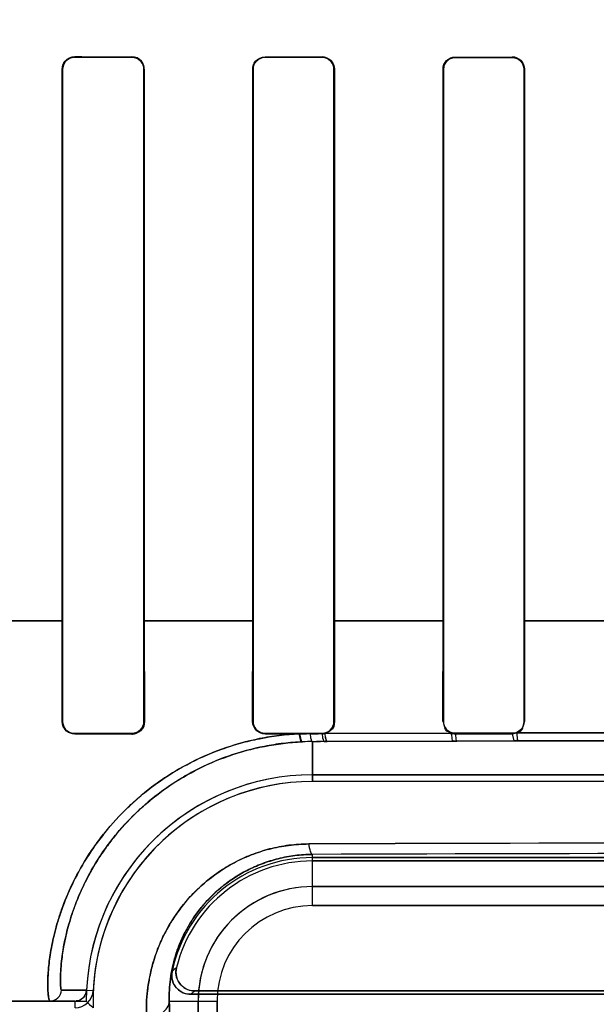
# Model space of a CAD drawing. Header units: millimetres. Extents: x 0 to 297, y 0 to 210.
# Tile 207 of 256: x 58.39 to 58.496, y 157.091 to 157.272. Entities that reach past the tile are written whole.
import ezdxf

# ---------------------------------------------------------------- set-up
doc = ezdxf.new("R2010")
doc.units = ezdxf.units.MM
doc.header["$LTSCALE"] = 16.335
doc.layers.get('0').update_dxf_attribs({"linetype": 'CONTINUOUS'})
for name, color, linetype in [('AXES_REF', 7, 'CONTINUOUS'), ('INTFCLR_1', 7, 'CONTINUOUS'), ('INTFCLR_72935', 7, 'CONTINUOUS')]:
    doc.layers.add(name, color=color, linetype=linetype)

msp = doc.modelspace()

# ---------------------------------------------------------------- linework, layer by layer
at = {"color": 7, "linetype": 'Continuous'}
for radius in [6.787079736, 6.7865, 6.743039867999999]:
    msp.add_circle((57.4637306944, 154.7114647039), radius, dxfattribs=at)
for radius, start, end in [(6.72, 278.2771290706, 261.7228709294), (6.874, 193.234383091, 36.7246116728)]:
    msp.add_arc((57.4637306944, 154.7114647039), radius, start, end, dxfattribs=at)
at = {"layer": 'AXES_REF', "color": 9, "linetype": 'Continuous'}
for radius in [6.191158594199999, 4.150003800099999]:
    msp.add_circle((57.4637306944, 154.7114647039), radius, dxfattribs=at)
at = {"layer": 'INTFCLR_1', "color": 9, "linetype": 'Continuous'}
for p, q in [((58.4001764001, 157.2652609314), (58.4001764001, 157.265182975)), ((58.4106764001, 157.2651707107), (58.4106764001, 157.2652478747)), ((58.4351764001, 157.2652221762), (58.4351764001, 157.2651465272)), ((58.44567640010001, 157.2651379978), (58.44567640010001, 157.2652131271)), ((58.4701764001, 157.2651964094), (58.4701764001, 157.2651222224)), ((58.4806764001, 157.2651171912), (58.4806764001, 157.2651910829)), ((58.3979454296, 157.2629547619), (58.3978671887, 157.2629547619)), ((58.41296683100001, 157.2629547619), (58.4128899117, 157.2629547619)), ((58.43298271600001, 157.2629547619), (58.43290687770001, 157.2629547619)), ((58.44793297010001, 157.2629547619), (58.4478579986, 157.2629547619)), ((58.4680077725, 157.2629547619), (58.4679334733, 157.2629547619)), ((58.4829117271, 157.2629547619), (58.48283792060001, 157.2629547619)), ((58.3979454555, 157.1614532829), (58.3779342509, 157.1614532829)), ((58.4329830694, 157.1614532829), (58.41288984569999, 157.1614532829)), ((58.4680052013, 157.1614532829), (58.4478584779, 157.1614532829)), ((58.5030250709, 157.1614532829), (58.4828354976, 157.1614532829)), ((58.39785781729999, 157.142899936), (58.39793833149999, 157.142899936)), ((58.41289689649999, 157.142899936), (58.4129760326, 157.142899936)), ((58.43289781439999, 157.142899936), (58.4329758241, 157.142899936)), ((58.4478648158, 157.142899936), (58.4479419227, 157.142899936)), ((58.4679246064, 157.142899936), (58.46800101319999, 157.142899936)), ((58.4828446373, 157.142899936), (58.4829205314, 157.142899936)), ((58.4001764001, 157.1406628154), (58.4001764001, 157.1405818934)), ((58.4106764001, 157.140595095), (58.4106764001, 157.140675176)), ((58.4351764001, 157.1406995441), (58.4351764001, 157.1406210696)), ((58.44567640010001, 157.1406302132), (58.44567640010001, 157.1407081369)), ((58.4461876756, 157.1406890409), (58.4694367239, 157.140771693)), ((58.4701764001, 157.1407240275), (58.4701764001, 157.1406471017)), ((58.4806764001, 157.1406524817), (58.4806764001, 157.1407290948)), ((58.480676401, 157.1406524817), (58.4809314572, 157.1393215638)), ((58.48148474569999, 157.140803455), (58.5042907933, 157.1408433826)), ((58.4439264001, 157.1318571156), (58.4439264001, 157.1392011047)), ((58.44612791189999, 157.1392102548), (58.4446598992, 157.1392041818)), ((58.4466405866, 157.1392123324), (58.44612791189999, 157.1392102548)), ((58.4697609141, 157.1392925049), (58.4466405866, 157.1392123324)), ((58.4704894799, 157.1392946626), (58.4697609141, 157.1392925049)), ((58.4809314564, 157.1393215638), (58.4704894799, 157.1392946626)), ((58.48174218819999, 157.1393233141), (58.4809314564, 157.1393215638)), ((58.5044218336, 157.1393620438), (58.48174218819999, 157.1393233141)), ((58.4439264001, 157.1090153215), (58.4439264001, 157.1184355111)), ((58.4439264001, 157.1125147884), (58.6119264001, 157.1125147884)), ((58.6119264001, 157.1090153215), (58.4439264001, 157.1090153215)), ((58.4023377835, 157.0934539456), (58.3977286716, 157.093463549)), ((58.40233778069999, 157.0934539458), (58.4035706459, 157.0933946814)), ((58.2328399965, 157.0914547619), (58.4002398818, 157.0914547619)), ((58.40023979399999, 157.0902204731), (58.4002398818, 157.0914547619)), ((58.4175595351, 157.0914547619), (58.4263658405, 157.0914547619)), ((58.42286637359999, 157.0739547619), (58.42286637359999, 157.0914547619)), ((58.4263658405, 157.0914547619), (58.4263658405, 157.0704547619))]:
    msp.add_line(p, q, dxfattribs=at)
at = {"layer": 'INTFCLR_1', "color": 6, "linetype": 'Continuous'}
for p, q in [((58.3978671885, 157.1614547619), (58.3978671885, 157.2629547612)), ((58.3979454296, 157.1614547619), (58.3979454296, 157.2629547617)), ((58.4128899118, 157.2629547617), (58.4128899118, 157.1614547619)), ((58.41296683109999, 157.2629547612), (58.41296683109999, 157.1614547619)), ((58.4329068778, 157.1614547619), (58.4329068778, 157.2629547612)), ((58.4329827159, 157.1614547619), (58.4329827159, 157.2629547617)), ((58.4478579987, 157.2629547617), (58.4478579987, 157.1614547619)), ((58.44793297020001, 157.2629547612), (58.44793297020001, 157.1614547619)), ((58.4679334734, 157.1614547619), (58.4679334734, 157.2629547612)), ((58.4680077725, 157.1614547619), (58.4680077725, 157.2629547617)), ((58.4828379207, 157.2629547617), (58.4828379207, 157.1614547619)), ((58.482911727, 157.2629547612), (58.482911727, 157.1614547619)), ((58.39785781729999, 157.142899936), (58.3978671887, 157.161454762)), ((58.39793833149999, 157.142899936), (58.3979454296, 157.161454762)), ((58.4128899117, 157.161454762), (58.41289689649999, 157.142899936)), ((58.41296683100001, 157.161454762), (58.4129760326, 157.142899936)), ((58.43289781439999, 157.142899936), (58.43290687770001, 157.161454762)), ((58.4329758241, 157.142899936), (58.43298271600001, 157.161454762)), ((58.4478579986, 157.161454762), (58.4478648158, 157.142899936)), ((58.44793297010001, 157.161454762), (58.4479419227, 157.142899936)), ((58.4679246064, 157.142899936), (58.4679334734, 157.161454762)), ((58.46800101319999, 157.142899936), (58.4680077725, 157.161454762)), ((58.48283792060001, 157.161454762), (58.4828446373, 157.142899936)), ((58.4829117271, 157.161454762), (58.4829205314, 157.142899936)), ((58.4106764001, 157.140675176), (58.4001764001, 157.1406628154)), ((58.4106764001, 157.140595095), (58.4001764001, 157.1405818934)), ((58.44567640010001, 157.1407081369), (58.4351764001, 157.1406995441)), ((58.4351764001, 157.1406210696), (58.4414392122, 157.1406266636)), ((58.4414392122, 157.1406266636), (58.442787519, 157.1406278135)), ((58.443462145, 157.1406283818), (58.444937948, 157.1406296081)), ((58.4806764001, 157.1407290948), (58.4701764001, 157.1407240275)), ((58.4701764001, 157.1406471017), (58.4806764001, 157.1406524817)), ((58.4806764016, 157.1406524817), (58.4814847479, 157.1408034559)), ((58.4439264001, 157.1330914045), (58.6119264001, 157.1330914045)), ((58.6119264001, 157.1318571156), (58.4439264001, 157.1318571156)), ((58.6119264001, 157.1178571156), (58.4439264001, 157.1178571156)), ((58.4439264, 157.1172446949), (58.61192639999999, 157.1172446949)), ((58.4215022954, 157.0926890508), (58.6343505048, 157.0926890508)), ((58.6335825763, 157.0933014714), (58.4222702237, 157.0933014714))]:
    msp.add_line(p, q, dxfattribs=at)
at = {"layer": 'INTFCLR_1', "color": 7, "linetype": 'Continuous'}
msp.add_lwpolyline([(58.4106764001, 157.140595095), (58.41077637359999, 157.1405973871), (58.41087630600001, 157.1406040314), (58.4109760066, 157.1406150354), (58.4110751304, 157.1406303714), (58.411173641, 157.1406500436), (58.411271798, 157.140674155), (58.4113695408, 157.1407027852), (58.4114665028, 157.1407359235), (58.4115624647, 157.1407735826)], dxfattribs=at)
at = {"layer": 'INTFCLR_1', "color": 6, "linetype": 'Continuous'}
for centre, radius, start, end in [((58.4456737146, 157.1429047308), 0.0022745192, 270.0676377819, 283.0595303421), ((58.4701777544, 157.1429131), 0.0022659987, 250.9119015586, 269.965841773), ((58.4439264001, 157.0914547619), 0.0416366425, 89.99999997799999, 177.2478843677), ((58.4439264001, 157.0914547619), 0.0404023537, 90.00000018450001, 177.2478827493), ((58.4439264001, 157.0914547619), 0.0264023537, 90.0000002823, 168.1110849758), ((58.4439264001, 157.0914547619), 0.025789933, 90.0000001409, 166.1647639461), ((58.4002400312, 157.0935549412), 0.0033344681, 269.995919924, 357.2452328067), ((58.4002400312, 157.0935549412), 0.0021001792, 269.9959235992, 357.2444281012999)]:
    msp.add_arc(centre, radius, start, end, dxfattribs=at)
at = {"layer": 'INTFCLR_1', "color": 9, "linetype": 'Continuous'}
for centre, radius, start, end in [((58.4441350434, 157.0918564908), 0.0473450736, 90.25249194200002, 92.5811112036), ((58.5280099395, 136.7036114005), 20.4169176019, 89.7625335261, 90.23793416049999), ((58.5279261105, 136.2184881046), 20.9001162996, 89.76972017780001, 90.23027823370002), ((58.4439264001, 157.0914547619), 0.0210600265, 90.00000002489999, 180.0000000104), ((58.4439264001, 157.0914547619), 0.0175605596, 90.00000024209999, 180.0000000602), ((58.4640273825, 157.0475633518), 0.0674071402, 132.0440530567, 132.9598189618), ((58.4579410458, 157.0477853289), 0.0578284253, 128.0856596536, 129.0588527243)]:
    msp.add_arc(centre, radius, start, end, dxfattribs=at)
at = {"layer": 'INTFCLR_1', "color": 6, "linetype": 'Continuous'}
for centre, major_axis, ratio, start_param, end_param in [((58.5279264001, 157.2664547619), (0.3650864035, 0), 0.0034906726, -1.9282790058, -1.8977471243), ((58.5279264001, 157.2664547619), (0.3860864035, 0), 0.0034906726, -1.9080370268, -1.8793579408), ((58.5279264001, 157.2664547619), (0.3650864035, 0), 0.0034906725, -1.8276611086, -1.7980361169), ((58.5279264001, 157.2664547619), (0.3860864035, 0), 0.0034906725, -1.8134003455, -1.785476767), ((58.5279264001, 157.266454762), (0.3650864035, 0), 0.0034906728, -1.7296452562, -1.7005817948), ((58.5279264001, 157.266454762), (0.3860864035, 0), 0.0034906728, -1.7209377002, -1.6934858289)]:
    msp.add_ellipse(centre, major_axis=major_axis, ratio=ratio, start_param=start_param, end_param=end_param, dxfattribs=at)
for points, knots in [([(58.3978671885, 157.2629547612), (58.3978671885, 157.2634683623), (58.3982753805, 157.264680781), (58.3995140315, 157.2652617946), (58.4001764, 157.2652609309)], [0, 0, 0, 0, 0.4367466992, 1, 1, 1, 1]), ([(58.3979454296, 157.2629547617), (58.3979454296, 157.2634524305), (58.3983413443, 157.2646241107), (58.3995378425, 157.2651837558), (58.4001764, 157.2651829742)], [0, 0, 0, 0, 0.4380012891, 1, 1, 1, 1]), ([(58.41296683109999, 157.2629547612), (58.41296683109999, 157.2634741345), (58.4125522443, 157.2646798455), (58.4113250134, 157.2652471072), (58.4106764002, 157.265247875)], [0, 0, 0, 0, 0.4446739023, 1, 1, 1, 1]), ([(58.4106764, 157.2651707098), (58.4112516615, 157.2651700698), (58.4124298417, 157.2646845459), (58.4128899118, 157.2635093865), (58.4128899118, 157.2629547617)], [0, 0, 0, 0, 0.5091323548, 1, 1, 1, 1]), ([(58.4329068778, 157.2629547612), (58.4329068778, 157.2634659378), (58.4333148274, 157.2646590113), (58.4345313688, 157.2652227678), (58.4351764, 157.2652221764)], [0, 0, 0, 0, 0.4421147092, 1, 1, 1, 1]), ([(58.4329827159, 157.2629547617), (58.4329827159, 157.2634573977), (58.4333861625, 157.2646124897), (58.4345610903, 157.2651470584), (58.43517639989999, 157.2651465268)], [0, 0, 0, 0, 0.4496067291, 1, 1, 1, 1]), ([(58.44793297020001, 157.2629547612), (58.44793297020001, 157.2634725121), (58.44751776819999, 157.2646614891), (58.4463094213, 157.2652126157), (58.44567640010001, 157.2652131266)], [0, 0, 0, 0, 0.449916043, 1, 1, 1, 1]), ([(58.44567640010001, 157.2651379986), (58.4462384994, 157.2651375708), (58.4473989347, 157.264665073), (58.4478579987, 157.263506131), (58.4478579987, 157.2629547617)], [0, 0, 0, 0, 0.5048183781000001, 1, 1, 1, 1]), ([(58.4679334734, 157.2629547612), (58.4679334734, 157.2635251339), (58.4684100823, 157.2647167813), (58.469602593, 157.2651967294), (58.4701764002, 157.2651964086)], [0, 0, 0, 0, 0.4984991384, 1, 1, 1, 1]), ([(58.4680077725, 157.2629547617), (58.4680077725, 157.2634564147), (58.4684117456, 157.2645993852), (58.4695725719, 157.2651225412), (58.4701764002, 157.2651222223)], [0, 0, 0, 0, 0.4537868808, 1, 1, 1, 1]), ([(58.482911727, 157.2629547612), (58.482911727, 157.2634739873), (58.4824932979, 157.2646528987), (58.4812971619, 157.2651907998), (58.4806764, 157.2651910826)], [0, 0, 0, 0, 0.4554662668, 1, 1, 1, 1]), ([(58.4806764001, 157.265117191), (58.4812302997, 157.2651169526), (58.482379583, 157.2646526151), (58.4828379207, 157.2635039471), (58.4828379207, 157.2629547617)], [0, 0, 0, 0, 0.5021368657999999, 1, 1, 1, 1]), ([(58.4001764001, 157.1405818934), (58.3996391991, 157.1405811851), (58.3984159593, 157.1410129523), (58.3978571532, 157.1422547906), (58.39785781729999, 157.142899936)], [0, 0, 0, 0, 0.4543516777, 1, 1, 1, 1]), ([(58.4001764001, 157.1406628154), (58.3996564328, 157.140662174), (58.3984755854, 157.1410805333), (58.3979378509, 157.1422787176), (58.39793833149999, 157.142899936)], [0, 0, 0, 0, 0.4556379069, 1, 1, 1, 1]), ([(58.41289689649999, 157.142899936), (58.4128973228, 157.1423399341), (58.412432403, 157.1411594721), (58.4112504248, 157.1406758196), (58.4106764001, 157.140675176)], [0, 0, 0, 0, 0.4938171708, 1, 1, 1, 1]), ([(58.4351764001, 157.1406210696), (58.4346558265, 157.1406205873), (58.43345519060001, 157.141037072), (58.4328971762, 157.1422586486), (58.43289781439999, 157.142899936)], [0, 0, 0, 0, 0.4480514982, 1, 1, 1, 1]), ([(58.4351764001, 157.1406995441), (58.434671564, 157.1406991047), (58.43351179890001, 157.141103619), (58.4329753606, 157.1422827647), (58.4329758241, 157.142899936)], [0, 0, 0, 0, 0.4499400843, 1, 1, 1, 1]), ([(58.4478648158, 157.142899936), (58.44786523, 157.1423424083), (58.4474003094, 157.1411781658), (58.4462363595, 157.1407085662), (58.44567640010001, 157.1407081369)], [0, 0, 0, 0, 0.4989120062, 1, 1, 1, 1]), ([(58.4701764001, 157.1407240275), (58.4696807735, 157.1407237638), (58.4685349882, 157.1411201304), (58.4680005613, 157.1422863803), (58.46800101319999, 157.142899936)], [0, 0, 0, 0, 0.4468395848, 1, 1, 1, 1]), ([(58.4828446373, 157.142899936), (58.4828450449, 157.1423430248), (58.4823789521, 157.1411888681), (58.481226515, 157.1407293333), (58.4806764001, 157.1407290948)], [0, 0, 0, 0, 0.5030696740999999, 1, 1, 1, 1]), ([(58.4180904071, 157.0968940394), (58.4179749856, 157.0963457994), (58.4180161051, 157.0951736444), (58.4190484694, 157.0933433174), (58.42059083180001, 157.092689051), (58.42150229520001, 157.092689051)], [0, 0, 0, 0, 0.2757353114, 0.5514163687, 1, 1, 1, 1]), ([(58.4222702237, 157.0933014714), (58.4216986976, 157.0933014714), (58.420540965, 157.093593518), (58.4189496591, 157.0950277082), (58.4186621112, 157.0967181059), (58.41888470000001, 157.0976219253)], [0, 0, 0, 0, 0.2761842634, 0.5501881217, 1, 1, 1, 1])]:
    msp.add_open_spline(points, degree=3, knots=knots, dxfattribs=at)
at = {"layer": 'INTFCLR_1', "color": 7, "linetype": 'Continuous'}
msp.add_open_spline([(58.4129760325, 157.142899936), (58.412977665, 157.1423189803), (58.4124937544, 157.1410963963), (58.4112701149, 157.1405948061), (58.4106764, 157.1405950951)], degree=3, knots=[0, 0, 0, 0, 0.4945700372, 1, 1, 1, 1], dxfattribs=at)
msp.add_open_spline([(58.4115624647, 157.1407735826), (58.41209958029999, 157.1409983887), (58.4127981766, 157.141426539), (58.41279758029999, 157.1420088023)], degree=3, dxfattribs=at)
at = {"layer": 'INTFCLR_1', "color": 6, "linetype": 'Continuous'}
for points in [[(58.4479419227, 157.142899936), (58.4479424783, 157.1423347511), (58.4478600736, 157.14145463), (58.4473095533, 157.1413267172)], [(58.4694367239, 157.140771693), (58.4689511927, 157.1409403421), (58.4682410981, 157.141232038), (58.4682415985, 157.1417460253)], [(58.48148474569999, 157.140803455), (58.4819432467, 157.1409806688), (58.4826098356, 157.1412657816), (58.4826093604, 157.1417573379)]]:
    msp.add_open_spline(points, degree=3, dxfattribs=at)
at = {"layer": 'INTFCLR_1', "color": 9, "linetype": 'Continuous'}
for points, knots in [([(58.3956309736, 157.0914547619), (58.3955440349, 157.0914547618), (58.3954020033, 157.0918170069), (58.3953108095, 157.0923681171), (58.3952152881, 157.0934190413), (58.395193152, 157.0950381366), (58.3953096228, 157.0974023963), (58.395702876, 157.1005270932), (58.396320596, 157.1034972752), (58.397049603, 157.1061345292), (58.39802325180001, 157.1091040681), (58.3996459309, 157.1130178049), (58.4015447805, 157.1164888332), (58.403050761, 157.1188328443), (58.4041669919, 157.1204614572), (58.4063246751, 157.1233198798), (58.4091529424, 157.1264100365), (58.4119262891, 157.1289044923), (58.4136373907, 157.1302946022), (58.4163446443, 157.1323443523), (58.4207550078, 157.1351157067), (58.4261014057, 157.1374934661), (58.4306372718, 157.1389407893), (58.4353579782, 157.1400692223), (58.43899817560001, 157.1405143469), (58.4414392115, 157.1406266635)], [0, 0, 0, 0, 0.0034869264, 0.0118307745, 0.0253688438, 0.0441600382, 0.07750976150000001, 0.1198274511, 0.1705089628, 0.1989804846, 0.2295433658, 0.2958034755, 0.3685983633, 0.3878553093, 0.4075401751, 0.4477747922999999, 0.5314248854, 0.5750130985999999, 0.5972913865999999, 0.6198277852, 0.7111936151, 0.8054544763, 0.8536491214, 0.9019916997, 1, 1, 1, 1]), ([(58.4414392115, 157.1406266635), (58.4414826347, 157.1402670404), (58.4415626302, 157.1398153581), (58.4418272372, 157.1391582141), (58.442002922, 157.1391535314)], [0, 0, 0, 0, 0.6733216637, 1, 1, 1, 1]), ([(58.4434621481, 157.1406283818), (58.4434909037, 157.1402832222), (58.4435523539, 157.1398564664), (58.4437622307, 157.1392129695), (58.4439264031, 157.1392011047)], [0, 0, 0, 0, 0.6778576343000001, 1, 1, 1, 1]), ([(58.4456763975, 157.1406302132), (58.4457045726, 157.1402869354), (58.4457661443, 157.1398659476), (58.4459659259, 157.1392222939), (58.4461279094, 157.1392102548)], [0, 0, 0, 0, 0.6795377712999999, 1, 1, 1, 1]), ([(58.4461876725, 157.1406890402), (58.446214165, 157.140332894), (58.4462766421, 157.1398993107), (58.4464730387, 157.1392248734), (58.44664058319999, 157.1392123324)], [0, 0, 0, 0, 0.6800622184, 1, 1, 1, 1]), ([(58.4694367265, 157.140771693), (58.4694555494, 157.1404168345), (58.4695312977, 157.1400216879), (58.4696065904, 157.1393088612), (58.4697609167, 157.1392925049)], [0, 0, 0, 0, 0.6960312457, 1, 1, 1, 1]), ([(58.47017640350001, 157.1406471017), (58.4701972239, 157.1403213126), (58.4702675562, 157.1399566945), (58.4703485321, 157.1393097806), (58.470489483, 157.1392946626)], [0, 0, 0, 0, 0.6972332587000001, 1, 1, 1, 1]), ([(58.4814847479, 157.1408034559), (58.4814996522, 157.1404491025), (58.4815886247, 157.140069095), (58.4815936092, 157.139343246), (58.4817421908, 157.1393233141)], [0, 0, 0, 0, 0.7028960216, 1, 1, 1, 1]), ([(58.3977286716, 157.093463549), (58.39765844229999, 157.0934650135), (58.3976176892, 157.0938349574), (58.3975440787, 157.0943002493), (58.3975283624, 157.095295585), (58.397567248, 157.0972481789), (58.3979124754, 157.1006330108), (58.3986554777, 157.1041525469), (58.3995297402, 157.1070971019), (58.400490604, 157.1098568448), (58.4020736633, 157.1134952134), (58.4039070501, 157.1167180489), (58.4053554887, 157.1188944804), (58.4064289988, 157.1204083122), (58.40850244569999, 157.1230674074), (58.4112113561, 157.1259389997), (58.4138604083, 157.128255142), (58.41549473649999, 157.1295467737), (58.4180830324, 157.1314539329), (58.4222959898, 157.1340316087), (58.4273906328, 157.1362399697), (58.4317117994, 157.1375850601), (58.4362112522, 157.1386347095), (58.4396778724, 157.1390487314), (58.442002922, 157.1391535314)], [0, 0, 0, 0, 0.0029920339, 0.0110782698, 0.024380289, 0.0429061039, 0.0957357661, 0.1679168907, 0.1961583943, 0.2264889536, 0.2923559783, 0.3648565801, 0.3840566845, 0.4037051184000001, 0.443891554, 0.5276121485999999, 0.5713225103, 0.5936852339, 0.6163225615, 0.7082527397, 0.8033240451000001, 0.8520017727, 0.9008650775, 1, 1, 1, 1]), ([(58.4133718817, 157.0886552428), (58.4133104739, 157.090234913), (58.41344161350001, 157.0935288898), (58.4142681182, 157.0976528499), (58.41524940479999, 157.1005690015), (58.4159530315, 157.1022796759), (58.4171873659, 157.104918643), (58.4190376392, 157.107897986), (58.421330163, 157.1105974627), (58.4228140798, 157.1120939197), (58.42524686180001, 157.1142975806), (58.42802476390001, 157.1161900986), (58.4310440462, 157.117686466), (58.433191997, 157.1185903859), (58.4360042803, 157.119499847), (58.4389394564, 157.1200648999), (58.4413623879, 157.1203073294), (58.4426002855, 157.1203516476), (58.44322414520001, 157.1203528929)], [0, 0, 0, 0, 0.0977077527, 0.2028363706, 0.2587347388, 0.2876544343, 0.317117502, 0.4387813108, 0.5027649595, 0.5357085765, 0.568963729, 0.7056218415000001, 0.7412693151, 0.7771963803, 0.8495710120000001, 0.9235103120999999, 0.9614412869, 1, 1, 1, 1]), ([(58.44322414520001, 157.1203528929), (58.443279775, 157.1198846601), (58.4433759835, 157.1192938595), (58.443702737, 157.1184522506), (58.4439264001, 157.1184355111)], [0, 0, 0, 0, 0.6776603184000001, 1, 1, 1, 1]), ([(58.4175595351, 157.0914547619), (58.4175225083, 157.0927972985), (58.4176639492, 157.0956001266), (58.4184200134, 157.0991037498), (58.41943349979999, 157.1019663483), (58.4208034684, 157.1049474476), (58.4226629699, 157.1078226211), (58.4246814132, 157.1101167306), (58.4259884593, 157.1113900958), (58.4281355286, 157.1132725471), (58.4305781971, 157.1148869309), (58.4332295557, 157.1161562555), (58.43511679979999, 157.116931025), (58.4375892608, 157.1177039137), (58.44016531, 157.1181885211), (58.4422923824, 157.1183945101), (58.4433788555, 157.1184330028), (58.4439264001, 157.1184355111)], [0, 0, 0, 0, 0.0959609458, 0.1995959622, 0.2548451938, 0.312674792, 0.4337490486, 0.4976950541, 0.530695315, 0.5640593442, 0.7016998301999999, 0.7377255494, 0.7740596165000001, 0.8473828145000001, 0.9223835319, 0.9608774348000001, 1, 1, 1, 1]), ([(58.3956309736, 157.0914547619), (58.3961525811, 157.0914547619), (58.3972369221, 157.0918773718), (58.3977060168, 157.0929423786), (58.3977286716, 157.093463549)], [0, 0, 0, 0, 0.4999736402, 1, 1, 1, 1]), ([(58.4133718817, 157.0886552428), (58.41384956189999, 157.0885811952), (58.41487420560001, 157.0886051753), (58.4166353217, 157.0892477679), (58.4175489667, 157.0906052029), (58.4175595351, 157.0914547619)], [0, 0, 0, 0, 0.2611130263, 0.5410534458, 1, 1, 1, 1]), ([(58.4175595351, 157.0914547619), (58.4176216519, 157.0889165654), (58.4177203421, 157.0853735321), (58.41787306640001, 157.0813920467), (58.4179582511, 157.0795600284), (58.4180336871, 157.0780833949), (58.4181350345, 157.0766288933), (58.41823127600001, 157.0751667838), (58.4183809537, 157.0744993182), (58.4184315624, 157.0739557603), (58.4185329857, 157.0739547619)], [0, 0, 0, 0, 0.433822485, 0.6057424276, 0.6805165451, 0.7475306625, 0.8573118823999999, 0.9353819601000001, 0.9826693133, 1, 1, 1, 1])]:
    msp.add_open_spline(points, degree=3, knots=knots, dxfattribs=at)
at = {"layer": 'INTFCLR_72935', "color": 9, "linetype": 'Continuous'}
for p, q in [((58.4001764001, 157.265182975), (58.4001764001, 157.2652609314)), ((58.4106764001, 157.2652478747), (58.4106764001, 157.2651707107)), ((58.4351764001, 157.2651465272), (58.4351764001, 157.2652221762)), ((58.44567640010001, 157.2652131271), (58.44567640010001, 157.2651379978)), ((58.4701764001, 157.2651222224), (58.4701764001, 157.2651964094)), ((58.4806764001, 157.2651910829), (58.4806764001, 157.2651171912)), ((58.3978671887, 157.2629547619), (58.3979454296, 157.2629547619)), ((58.4128899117, 157.2629547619), (58.41296683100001, 157.2629547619)), ((58.43290687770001, 157.2629547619), (58.43298271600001, 157.2629547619)), ((58.4478579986, 157.2629547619), (58.44793297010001, 157.2629547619)), ((58.4679334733, 157.2629547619), (58.4680077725, 157.2629547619)), ((58.48283792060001, 157.2629547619), (58.4829117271, 157.2629547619)), ((58.3779334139, 157.1614532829), (58.3979455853, 157.1614532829)), ((58.4128898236, 157.1614532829), (58.432982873, 157.1614532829)), ((58.4478585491, 157.1614532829), (58.4680065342, 157.1614532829)), ((58.4828346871, 157.1614532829), (58.5030246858, 157.1614532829)), ((58.3979383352, 157.1429047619), (58.3978578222, 157.1429047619)), ((58.4129760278, 157.1429047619), (58.4128968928, 157.1429047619)), ((58.43297582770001, 157.1429047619), (58.4328978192, 157.1429047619)), ((58.44794191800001, 157.1429047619), (58.4478648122, 157.1429047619)), ((58.4680010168, 157.1429047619), (58.4679246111, 157.1429047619)), ((58.4829205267, 157.1429047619), (58.4828446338, 157.1429047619)), ((58.4001764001, 157.140586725), (58.4001764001, 157.1406676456)), ((58.4106764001, 157.140680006), (58.4106764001, 157.1405999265)), ((58.4351764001, 157.140625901), (58.4351764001, 157.1407043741)), ((58.44567640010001, 157.1407129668), (58.44567640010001, 157.1406350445)), ((58.4694506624, 157.1407717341), (58.4461660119, 157.1406889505)), ((58.4701764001, 157.1406519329), (58.4701764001, 157.1407288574)), ((58.4806764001, 157.1407339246), (58.4806764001, 157.1406573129)), ((58.4806764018, 157.1406573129), (58.4809317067, 157.1393215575)), ((58.5043020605, 157.1408433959), (58.4814720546, 157.1408034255)), ((58.4439264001, 157.1392011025), (58.445393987, 157.1392072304)), ((58.4439264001, 157.1392011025), (58.4439264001, 157.1318571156)), ((58.44612828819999, 157.1392102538), (58.44661904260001, 157.1392122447)), ((58.44661904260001, 157.1392122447), (58.4697747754, 157.1392925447)), ((58.4697747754, 157.1392925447), (58.4704897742, 157.1392946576)), ((58.4704897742, 157.1392946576), (58.48093170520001, 157.1393215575)), ((58.48093170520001, 157.1393215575), (58.4817295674, 157.1393232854)), ((58.4817295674, 157.1393232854), (58.5044330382, 157.1393620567)), ((58.4439264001, 157.1090153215), (58.4439264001, 157.1184355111)), ((58.6119264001, 157.1125147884), (58.4439264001, 157.1125147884)), ((58.4439264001, 157.1090153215), (58.6119264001, 157.1090153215)), ((58.3977286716, 157.093463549), (58.4023377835, 157.0934539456)), ((58.4002398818, 157.0914547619), (58.2328399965, 157.0914547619)), ((58.4175595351, 157.0914547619), (58.4263658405, 157.0914547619)), ((58.42286637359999, 157.0914547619), (58.42286637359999, 157.0739547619)), ((58.4263658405, 157.0704547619), (58.4263658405, 157.0914547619))]:
    msp.add_line(p, q, dxfattribs=at)
at = {"layer": 'INTFCLR_72935', "color": 6, "linetype": 'Continuous'}
for p, q in [((58.3978671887, 157.2629547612), (58.3978671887, 157.1614547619)), ((58.3979454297, 157.2629547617), (58.3979454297, 157.1614547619)), ((58.4128899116, 157.1614547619), (58.4128899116, 157.2629547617)), ((58.4129668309, 157.1614547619), (58.4129668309, 157.2629547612)), ((58.4329068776, 157.2629547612), (58.4329068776, 157.1614547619)), ((58.43298271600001, 157.2629547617), (58.43298271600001, 157.1614547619)), ((58.44785799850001, 157.1614547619), (58.44785799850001, 157.2629547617)), ((58.44793297, 157.1614547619), (58.44793297, 157.2629547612)), ((58.4679334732, 157.2629547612), (58.4679334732, 157.1614547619)), ((58.4680077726, 157.2629547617), (58.4680077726, 157.1614547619)), ((58.4828379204, 157.1614547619), (58.4828379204, 157.2629547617)), ((58.4829117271, 157.1614547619), (58.4829117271, 157.2629547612)), ((58.3978578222, 157.1429047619), (58.3978671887, 157.1614547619)), ((58.3979454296, 157.1614547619), (58.3979383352, 157.1429047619)), ((58.4128968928, 157.1429047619), (58.4128899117, 157.1614547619)), ((58.41296683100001, 157.1614547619), (58.4129760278, 157.1429047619)), ((58.4328978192, 157.1429047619), (58.43290687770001, 157.1614547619)), ((58.43298271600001, 157.1614547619), (58.43297582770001, 157.1429047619)), ((58.4478648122, 157.1429047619), (58.4478579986, 157.1614547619)), ((58.44793297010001, 157.1614547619), (58.44794191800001, 157.1429047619)), ((58.4679246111, 157.1429047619), (58.4679334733, 157.1614547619)), ((58.4680077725, 157.1614547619), (58.4680010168, 157.1429047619)), ((58.4828446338, 157.1429047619), (58.48283792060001, 157.1614547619)), ((58.4829117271, 157.1614547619), (58.4829205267, 157.1429047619)), ((58.4001764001, 157.1406676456), (58.4106764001, 157.140680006)), ((58.4106764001, 157.1405999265), (58.4001764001, 157.140586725)), ((58.4351764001, 157.1407043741), (58.44567640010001, 157.1407129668)), ((58.4415489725, 157.1406315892), (58.4351764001, 157.140625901)), ((58.443461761, 157.1406332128), (58.4415489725, 157.1406315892)), ((58.44567640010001, 157.1406350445), (58.444199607, 157.1406338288)), ((58.4701764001, 157.1407288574), (58.4806764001, 157.1407339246)), ((58.4806764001, 157.1406573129), (58.4701764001, 157.1406519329)), ((58.481472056, 157.140803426), (58.4806764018, 157.1406573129)), ((58.6119264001, 157.1330914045), (58.4439264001, 157.1330914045)), ((58.6119263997, 157.1318571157), (58.4439264, 157.1318571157)), ((58.4439264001, 157.1178571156), (58.6119264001, 157.1178571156)), ((58.61192640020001, 157.1172446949), (58.4439264, 157.1172446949)), ((58.6343505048, 157.0926890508), (58.4215022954, 157.0926890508)), ((58.4222702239, 157.0933014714), (58.6335825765, 157.0933014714)), ((58.4002398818, 157.0914547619), (58.4022897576, 157.0914547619))]:
    msp.add_line(p, q, dxfattribs=at)
at = {"layer": 'INTFCLR_72935', "color": 7, "linetype": 'Continuous'}
msp.add_lwpolyline([(58.41156311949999, 157.1407786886), (58.411468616, 157.1407415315), (58.4113725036, 157.1407085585), (58.4112749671, 157.1406798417), (58.4111759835, 157.1406553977), (58.411075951, 157.1406353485), (58.4109757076, 157.1406198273), (58.4108756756, 157.1406088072), (58.4107758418, 157.1406021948), (58.4106764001, 157.1405999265)], dxfattribs=at)
at = {"layer": 'INTFCLR_72935', "color": 6, "linetype": 'Continuous'}
for centre, radius, start, end in [((58.4456738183, 157.1429089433), 0.0022739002, 270.065111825, 282.5008615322), ((58.4701776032, 157.1429173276), 0.002265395, 251.2832919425, 269.9694865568), ((58.4439264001, 157.0914547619), 0.0416366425, 89.9999999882, 180), ((58.4439264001, 157.0914547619), 0.0404023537, 90.00000018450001, 181.7506554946), ((58.4439264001, 157.0914547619), 0.0264023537, 90.0000002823, 168.1110849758), ((58.4439264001, 157.0914547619), 0.025789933, 90.0000002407, 166.1647639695), ((58.4837080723, 157.1728637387), 0.1151362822, 224.9967141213, 225.8720284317)]:
    msp.add_arc(centre, radius, start, end, dxfattribs=at)
at = {"layer": 'INTFCLR_72935', "color": 9, "linetype": 'Continuous'}
for centre, radius, start, end in [((58.44413498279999, 157.0918570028), 0.0473445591, 90.2524261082, 92.45440580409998), ((58.5279267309, 136.6858033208), 20.4347265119, 89.7625064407, 90.2374954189), ((58.5279266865, 136.2189073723), 20.8996970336, 89.76971713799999, 90.2302844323), ((58.4439264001, 157.0914547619), 0.0210600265, 89.9999999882, 180), ((58.4439264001, 157.0914547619), 0.0175605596, 90.00000024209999, 180.0000000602), ((58.46402725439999, 157.0475634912), 0.0674069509, 132.0440515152, 132.9598199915), ((58.45794106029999, 157.0477853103), 0.0578284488, 128.0856595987, 129.0588522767)]:
    msp.add_arc(centre, radius, start, end, dxfattribs=at)
at = {"layer": 'INTFCLR_72935', "color": 6, "linetype": 'Continuous'}
for centre, major_axis, ratio, start_param, end_param in [((58.5279264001, 157.2664547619), (0.3650864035, 0), 0.0034906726, -1.9282790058, -1.8977471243), ((58.5279264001, 157.2664547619), (0.3860864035, 0), 0.0034906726, -1.9080370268, -1.8793579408), ((58.5279264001, 157.2664547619), (0.3650864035, 0), 0.0034906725, -1.8276611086, -1.7980361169), ((58.5279264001, 157.2664547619), (0.3860864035, 0), 0.0034906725, -1.8134003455, -1.785476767), ((58.5279264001, 157.266454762), (0.3650864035, 0), 0.0034906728, -1.7296452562, -1.7005817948), ((58.5279264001, 157.266454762), (0.3860864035, 0), 0.0034906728, -1.7209377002, -1.6934858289)]:
    msp.add_ellipse(centre, major_axis=major_axis, ratio=ratio, start_param=start_param, end_param=end_param, dxfattribs=at)
for points, knots in [([(58.3978671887, 157.2629547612), (58.3978671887, 157.2634760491), (58.39828341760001, 157.2646902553), (58.3995213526, 157.265261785), (58.4001764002, 157.2652609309)], [0, 0, 0, 0, 0.44314542, 1, 1, 1, 1]), ([(58.4001764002, 157.2651829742), (58.39972556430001, 157.265183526), (58.3985631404, 157.264839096), (58.3979454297, 157.2636376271), (58.3979454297, 157.2629547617)], [0, 0, 0, 0, 0.3976674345, 1, 1, 1, 1]), ([(58.4129668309, 157.2629547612), (58.4129668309, 157.263467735), (58.4125589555, 157.264671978), (58.4113311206, 157.2652471), (58.4106764, 157.265247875)], [0, 0, 0, 0, 0.4393046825, 1, 1, 1, 1]), ([(58.4128899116, 157.2629547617), (58.4128899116, 157.2634579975), (58.4124878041, 157.2646234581), (58.411301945, 157.2651700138), (58.4106764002, 157.2651707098)], [0, 0, 0, 0, 0.4458223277, 1, 1, 1, 1]), ([(58.4329068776, 157.2629547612), (58.4329068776, 157.2634739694), (58.4333234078, 157.2646688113), (58.43453906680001, 157.2652227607), (58.4351764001, 157.2652221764)], [0, 0, 0, 0, 0.4489316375, 1, 1, 1, 1]), ([(58.4351764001, 157.2651465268), (58.4346032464, 157.2651470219), (58.43343485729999, 157.2646637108), (58.43298271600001, 157.2635004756), (58.43298271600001, 157.2629547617)], [0, 0, 0, 0, 0.5122624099, 1, 1, 1, 1]), ([(58.44567640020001, 157.2652131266), (58.4462624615, 157.2652126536), (58.4474635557, 157.2647184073), (58.44793297, 157.2635204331), (58.44793297, 157.2629547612)], [0, 0, 0, 0, 0.508851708, 1, 1, 1, 1]), ([(58.44785799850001, 157.2629547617), (58.44785799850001, 157.2634559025), (58.4474559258, 157.264605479), (58.4462877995, 157.2651375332), (58.44567640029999, 157.2651379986)], [0, 0, 0, 0, 0.4504473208, 1, 1, 1, 1]), ([(58.4679334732, 157.2629547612), (58.4679334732, 157.2634733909), (58.4683510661, 157.2646554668), (58.469551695, 157.2651967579), (58.4701764, 157.2651964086)], [0, 0, 0, 0, 0.4536114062, 1, 1, 1, 1]), ([(58.4701764, 157.2651222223), (58.4696132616, 157.2651225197), (58.4684588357, 157.2646486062), (58.4680077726, 157.2634978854), (58.4680077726, 157.2629547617)], [0, 0, 0, 0, 0.5090461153, 1, 1, 1, 1]), ([(58.4806764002, 157.2651910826), (58.4812584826, 157.2651908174), (58.48244857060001, 157.2646996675), (58.4829117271, 157.2635134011), (58.4829117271, 157.2629547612)], [0, 0, 0, 0, 0.5102753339, 1, 1, 1, 1]), ([(58.4828379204, 157.2629547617), (58.4828379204, 157.2634570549), (58.4824330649, 157.2645970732), (58.4812764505, 157.2651169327), (58.4806764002, 157.265117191)], [0, 0, 0, 0, 0.4556593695, 1, 1, 1, 1]), ([(58.4001764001, 157.140586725), (58.3996344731, 157.1405860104), (58.3984103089, 157.1410230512), (58.397857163, 157.1422642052), (58.3978578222, 157.1429047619)], [0, 0, 0, 0, 0.4582956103, 1, 1, 1, 1]), ([(58.3979383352, 157.1429047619), (58.39793793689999, 157.1423897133), (58.3983513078, 157.1412100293), (58.3995504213, 157.1406668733), (58.4001764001, 157.1406676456)], [0, 0, 0, 0, 0.4513900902, 1, 1, 1, 1]), ([(58.4106764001, 157.140680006), (58.4112365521, 157.1406806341), (58.41241615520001, 157.1411480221), (58.4128973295, 157.1423308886), (58.4128968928, 157.1429047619)], [0, 0, 0, 0, 0.4939502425, 1, 1, 1, 1]), ([(58.4351764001, 157.140625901), (58.4346498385, 157.1406254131), (58.4334480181, 157.1410485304), (58.43289718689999, 157.1422692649), (58.4328978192, 157.1429047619)], [0, 0, 0, 0, 0.4531282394, 1, 1, 1, 1]), ([(58.43297582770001, 157.1429047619), (58.4329754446, 157.1423944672), (58.4333860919, 157.1412336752), (58.4345645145, 157.1407038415), (58.4351764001, 157.1407043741)], [0, 0, 0, 0, 0.4547350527, 1, 1, 1, 1]), ([(58.44567640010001, 157.1407129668), (58.4462153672, 157.1407133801), (58.4473756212, 157.1411585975), (58.4478652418, 157.1423263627), (58.4478648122, 157.1429047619)], [0, 0, 0, 0, 0.4823548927, 1, 1, 1, 1]), ([(58.44794191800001, 157.1429047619), (58.4479424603, 157.1423528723), (58.4475408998, 157.1413108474), (58.4466062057, 157.1407866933), (58.4461660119, 157.1406889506)], [0, 0, 0, 0, 0.5503462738, 1, 1, 1, 1]), ([(58.4680010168, 157.1429047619), (58.4680006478, 157.1424036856), (58.4684027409, 157.1412567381), (58.4695681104, 157.1407285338), (58.4701764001, 157.1407288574)], [0, 0, 0, 0, 0.4516781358, 1, 1, 1, 1]), ([(58.4806764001, 157.1407339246), (58.4812209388, 157.1407341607), (58.4823723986, 157.1411871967), (58.4828450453, 157.1423422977), (58.4828446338, 157.1429047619)], [0, 0, 0, 0, 0.4919035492, 1, 1, 1, 1]), ([(58.42150229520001, 157.092689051), (58.4209420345, 157.092689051), (58.4198034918, 157.0929707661), (58.418225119, 157.0943580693), (58.4179026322, 157.0960021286), (58.4180904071, 157.0968940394)], [0, 0, 0, 0, 0.2757365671, 0.5514167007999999, 1, 1, 1, 1]), ([(58.41888470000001, 157.0976219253), (58.4187480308, 157.0970669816), (58.4187547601, 157.0958729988), (58.4197668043, 157.0939848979), (58.4213394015, 157.0933014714), (58.4222702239, 157.0933014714)], [0, 0, 0, 0, 0.2761837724, 0.5501894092, 1, 1, 1, 1])]:
    msp.add_open_spline(points, degree=3, knots=knots, dxfattribs=at)
at = {"layer": 'INTFCLR_72935', "color": 7, "linetype": 'Continuous'}
msp.add_open_spline([(58.4106764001, 157.1405999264), (58.4112641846, 157.1406003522), (58.4124861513, 157.1410939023), (58.4129789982, 157.1423178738), (58.4129760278, 157.1429047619)], degree=3, knots=[0, 0, 0, 0, 0.5003784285, 1, 1, 1, 1], dxfattribs=at)
msp.add_open_spline([(58.4129760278, 157.1429047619), (58.4129766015, 157.1423432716), (58.41287935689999, 157.1415533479), (58.4123614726, 157.1413363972)], degree=3, dxfattribs=at)
at = {"layer": 'INTFCLR_72935', "color": 6, "linetype": 'Continuous'}
for points in [[(58.4694506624, 157.1407717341), (58.4689572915, 157.1409394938), (58.46823699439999, 157.1412366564), (58.4682375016, 157.1417577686)], [(58.4814720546, 157.1408034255), (58.481944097, 157.1409825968), (58.4826243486, 157.1412822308), (58.48262386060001, 157.1417871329)], [(58.40233778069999, 157.0934539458), (58.4023128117, 157.0929345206), (58.4020657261, 157.09239386), (58.4016893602, 157.0920350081)], [(58.4016893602, 157.0920350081), (58.4013579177, 157.0917189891), (58.400897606, 157.0914642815), (58.4004396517, 157.0914642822)]]:
    msp.add_open_spline(points, degree=3, dxfattribs=at)
at = {"layer": 'INTFCLR_72935', "color": 9, "linetype": 'Continuous'}
for points, knots in [([(58.44154897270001, 157.1406315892), (58.4403059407, 157.1405770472), (58.43844674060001, 157.1404240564), (58.4359913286, 157.1400784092), (58.432409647, 157.1394339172), (58.427221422, 157.137989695), (58.4223325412, 157.1358181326), (58.4192707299, 157.1341119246), (58.41730494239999, 157.1329245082), (58.41407710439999, 157.1307337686), (58.4099233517, 157.1272482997), (58.40668504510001, 157.1237154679), (58.4047808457, 157.1212746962), (58.4036130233, 157.1196774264), (58.40179333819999, 157.1169408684), (58.39965720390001, 157.1130395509), (58.3980294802, 157.1091236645), (58.3970548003, 157.1061488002), (58.396323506, 157.1035102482), (58.3957066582, 157.1005444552), (58.3953344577, 157.0976082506), (58.3952058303, 157.0953485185), (58.3951986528, 157.0937699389), (58.3952889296, 157.0925239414), (58.3953866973, 157.0918885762), (58.39553230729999, 157.0914547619), (58.3956309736, 157.0914547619)], [0, 0, 0, 0, 0.0498301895, 0.0746148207, 0.09928735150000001, 0.1955557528, 0.2894286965, 0.3127158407, 0.3359168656, 0.3813845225, 0.46883382, 0.5523957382, 0.5727449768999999, 0.5928031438, 0.631626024, 0.7042901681, 0.770539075, 0.801143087, 0.8296171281, 0.8801686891, 0.922257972, 0.9481821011, 0.9704293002, 0.9863316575, 0.9960485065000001, 1, 1, 1, 1]), ([(58.4415489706, 157.1406315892), (58.4415915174, 157.1402721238), (58.4416704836, 157.1398211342), (58.44193213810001, 157.1391632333), (58.4421074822, 157.1391581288)], [0, 0, 0, 0, 0.6735752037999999, 1, 1, 1, 1]), ([(58.4434617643, 157.1406332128), (58.4434903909, 157.1402869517), (58.4435518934, 157.1398590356), (58.44376173, 157.139213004), (58.4439264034, 157.1392011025)], [0, 0, 0, 0, 0.6778765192, 1, 1, 1, 1]), ([(58.4456764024, 157.1406350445), (58.44570445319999, 157.1402906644), (58.4457660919, 157.139868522), (58.4459658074, 157.1392223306), (58.4461282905, 157.1392102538)], [0, 0, 0, 0, 0.6795542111, 1, 1, 1, 1]), ([(58.4461660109, 157.1406889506), (58.44619251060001, 157.1403328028), (58.446254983, 157.1398991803), (58.44645148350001, 157.1392247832), (58.4466190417, 157.1392122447)], [0, 0, 0, 0, 0.6800460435, 1, 1, 1, 1]), ([(58.4694506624, 157.1407717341), (58.4694694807, 157.1404168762), (58.46954524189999, 157.1400217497), (58.4696204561, 157.1393089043), (58.4697747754, 157.1392925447)], [0, 0, 0, 0, 0.6960398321, 1, 1, 1, 1]), ([(58.4701763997, 157.1406519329), (58.4701971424, 157.140325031), (58.4702677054, 157.1399592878), (58.4703483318, 157.1393098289), (58.4704897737, 157.1392946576)], [0, 0, 0, 0, 0.6972127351, 1, 1, 1, 1]), ([(58.4814720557, 157.1408034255), (58.4814869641, 157.1404490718), (58.4815759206, 157.1400690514), (58.4815809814, 157.1393432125), (58.4817295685, 157.1393232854)], [0, 0, 0, 0, 0.7028894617, 1, 1, 1, 1]), ([(58.4421074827, 157.1391581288), (58.4409233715, 157.1391073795), (58.439152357, 157.1389646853), (58.4368127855, 157.1386429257), (58.4334015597, 157.1380435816), (58.4284608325, 157.1367024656), (58.4237964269, 157.1346823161), (58.42087222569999, 157.1330956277), (58.41899733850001, 157.1319915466), (58.4159190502, 157.1299571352), (58.4119515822, 157.1267205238), (58.4088468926, 157.1234342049), (58.4070179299, 157.1211636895), (58.4058961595, 157.1196801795), (58.4041475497, 157.1171389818), (58.402083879, 157.1135156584), (58.4004975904, 157.109874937), (58.3995339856, 157.1071104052), (58.3988056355, 157.1046600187), (58.3981726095, 157.1019055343), (58.3977640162, 157.0991799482), (58.397578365, 157.0970771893), (58.3975298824, 157.0956226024), (58.3975302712, 157.0944433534), (58.39761590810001, 157.0939036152), (58.3976477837, 157.0934652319), (58.3977286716, 157.093463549)], [0, 0, 0, 0, 0.05040574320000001, 0.0754712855, 0.1004187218, 0.1976851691, 0.2923598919, 0.3158116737, 0.3391623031, 0.3848763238, 0.4726254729, 0.5562534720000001, 0.5765842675, 0.5966112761, 0.6353401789, 0.7077058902, 0.773558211, 0.8039280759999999, 0.8321718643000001, 0.8822585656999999, 0.9239026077, 0.949521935, 0.9714736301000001, 0.9871107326, 0.9965591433, 1, 1, 1, 1]), ([(58.4432234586, 157.1203541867), (58.44199744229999, 157.1203490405), (58.4395738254, 157.1201874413), (58.436606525, 157.1196167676), (58.434321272, 157.1189575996), (58.4321232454, 157.1181783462), (58.4295160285, 157.1169867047), (58.4270926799, 157.115523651), (58.4252936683, 157.1142200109), (58.42281444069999, 157.1122077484), (58.4206318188, 157.1098994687), (58.4188070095, 157.1073927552), (58.4177245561, 157.1057404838), (58.4161161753, 157.1028537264), (58.4147716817, 157.0994045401), (58.4139254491, 157.0959484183), (58.4134078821, 157.0926798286), (58.4133119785, 157.0902397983), (58.4133721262, 157.0886547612)], [0, 0, 0, 0, 0.0757664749, 0.1496553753, 0.1862612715, 0.2226700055, 0.2936986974, 0.3629886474, 0.3972199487, 0.4309248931, 0.5602874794, 0.5916962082, 0.6225236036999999, 0.6822981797, 0.795663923, 0.8498681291, 0.9019767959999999, 1, 1, 1, 1]), ([(58.4432234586, 157.1203541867), (58.4432791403, 157.1198855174), (58.4433758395, 157.1192944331), (58.4437027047, 157.118452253), (58.4439264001, 157.1184355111)], [0, 0, 0, 0, 0.6778322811, 1, 1, 1, 1]), ([(58.4439264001, 157.1184355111), (58.4428500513, 157.1184305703), (58.4407230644, 157.1182917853), (58.4381172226, 157.1178043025), (58.4361091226, 157.117241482), (58.4341788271, 157.1165769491), (58.4318886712, 157.1155615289), (58.42975600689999, 157.1143137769), (58.42817172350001, 157.1132018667), (58.4259939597, 157.1114909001), (58.42376668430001, 157.1092174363), (58.4217167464, 157.1063604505), (58.4200734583, 157.103528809), (58.418872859, 157.1005942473), (58.418106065, 157.097651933), (58.4176277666, 157.0948758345), (58.4175224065, 157.0928016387), (58.4175595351, 157.0914547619)], [0, 0, 0, 0, 0.0768969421, 0.1518459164, 0.1889419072, 0.2258112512, 0.2976209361, 0.3675055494, 0.4019576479, 0.4358304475, 0.5653281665, 0.6273345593, 0.6867343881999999, 0.7989260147, 0.8524105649, 0.9037403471, 1, 1, 1, 1]), ([(58.3956309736, 157.0914547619), (58.3961525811, 157.0914547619), (58.3972369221, 157.0918773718), (58.3977060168, 157.0929423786), (58.3977286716, 157.093463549)], [0, 0, 0, 0, 0.4999736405, 1, 1, 1, 1]), ([(58.4133721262, 157.0886547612), (58.4138497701, 157.0885807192), (58.4148743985, 157.0886049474), (58.41663525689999, 157.0892478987), (58.4175489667, 157.090605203), (58.4175595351, 157.0914547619)], [0, 0, 0, 0, 0.261099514, 0.5410422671, 1, 1, 1, 1]), ([(58.4185329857, 157.0739547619), (58.4184718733, 157.0739552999), (58.4184022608, 157.0742480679), (58.4183164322, 157.0746454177), (58.4182275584, 157.0754626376), (58.4181493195, 157.0763664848), (58.4180794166, 157.0773798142), (58.4179916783, 157.0788517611), (58.4178873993, 157.0810271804), (58.4177196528, 157.0853867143), (58.4176215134, 157.0889213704), (58.4175595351, 157.0914547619)], [0, 0, 0, 0, 0.0104404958, 0.0374340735, 0.08179416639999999, 0.1438139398, 0.1951920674, 0.254608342, 0.395985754, 0.5670808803, 1, 1, 1, 1])]:
    msp.add_open_spline(points, degree=3, knots=knots, dxfattribs=at)

doc.saveas('drawing.dxf')
